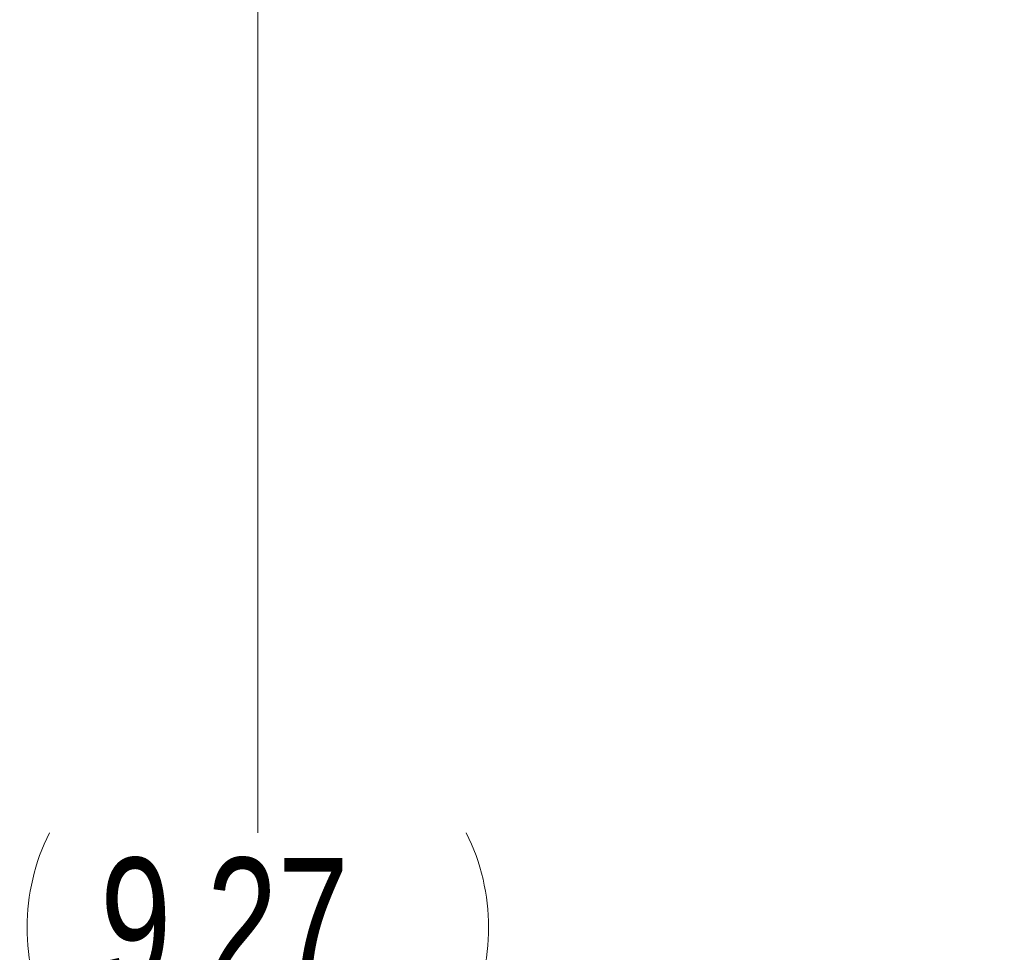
# Paper-space layout 'Sheet2' of a CAD drawing. Header units: inches. Extents: x 1 to 35, y 0.9 to 23.2.
# Tile 11 of 31: x 15.4 to 16.6, y 12.9 to 14. Entities that reach past the tile are written whole.
import ezdxf

# ---------------------------------------------------------------- set-up
doc = ezdxf.new("R2010")
doc.units = ezdxf.units.IN
doc.header["$MEASUREMENT"] = 0
doc.styles.add('SLDTEXTSTYLE0', font='TXT', dxfattribs={"width": 0.75})
doc.dimstyles.new('SLDDIMSTYLE12', dxfattribs={"dimtxt": 0.15625, "dimasz": 0.23622, "dimexe": 0, "dimexo": 0.0625, "dimgap": 0.039062, "dimtad": 0, "dimtih": 1, "dimtoh": 1, "dimrnd": 1e-09, "dimzin": 12, "dimdsep": 46, "dimlunit": 5, "dimtxsty": 'SLDTEXTSTYLE0', "dimsah": 1, "dimcen": 0.09, "dimadec": 0, "dimazin": 0, "dimtfac": 1, "dimtdec": 3, "dimtofl": 0, "dimtmove": 0, "dimatfit": 3, "dimfxl": 1, "dimfrac": 2, "dimtolj": 1, "dimtzin": 12, "dimarcsym": 0})

# ---------------------------------------------------------------- blocks, each defined once
blk = doc.blocks.new('*D81')
at = {"color": 7, "linetype": 'Continuous', "lineweight": 0}
for p, q in [((16.951, 17.5528), (15.6124, 17.5528)), ((15.7124, 17.5528), (15.7124, 13.035)), ((15.7124, 8.2851), (15.7124, 12.8028)), ((16.951, 8.2851), (15.6124, 8.2851))]:
    blk.add_line(p, q, dxfattribs=at)
for centre, start, end in [((15.6886, 12.9189), 153.4349, 206.5651), ((15.7362, 12.9189), 333.4349, 26.5651)]:
    blk.add_arc(centre, 0.2596, start, end, dxfattribs=at)
for points in [[(15.7124, 17.5528), (15.6534, 17.3166), (15.7715, 17.3166)], [(15.7124, 8.2851), (15.7715, 8.5213), (15.6534, 8.5213)]]:
    blk.add_solid(points, dxfattribs=at)
at = {"color": 7, "linetype": 'Continuous', "lineweight": 0, "insert": (15.5189, 13.0043), "char_height": 0.15625, "attachment_point": 1, "style": 'SLDTEXTSTYLE0'}
blk.add_mtext('9.27', dxfattribs=at)

psp = doc.layouts.new('Sheet2')

# ---------------------------------------------------------------- dimensions: what is measured, and where the dimension line sits
at = {"color": 7, "linetype": 'Continuous', "lineweight": 0}
dim = psp.add_linear_dim(base=(15.7124, 8.2851), p1=(17.051, 17.5528), p2=(17.051, 8.2851), angle=90, text='(<>)', dimstyle='SLDDIMSTYLE12', dxfattribs=at)
dim.commit()
dim.dimension.update_dxf_attribs({"geometry": '*D81', "text_midpoint": (15.7124, 12.9189), "dimtype": 160})

doc.saveas('drawing.dxf')
